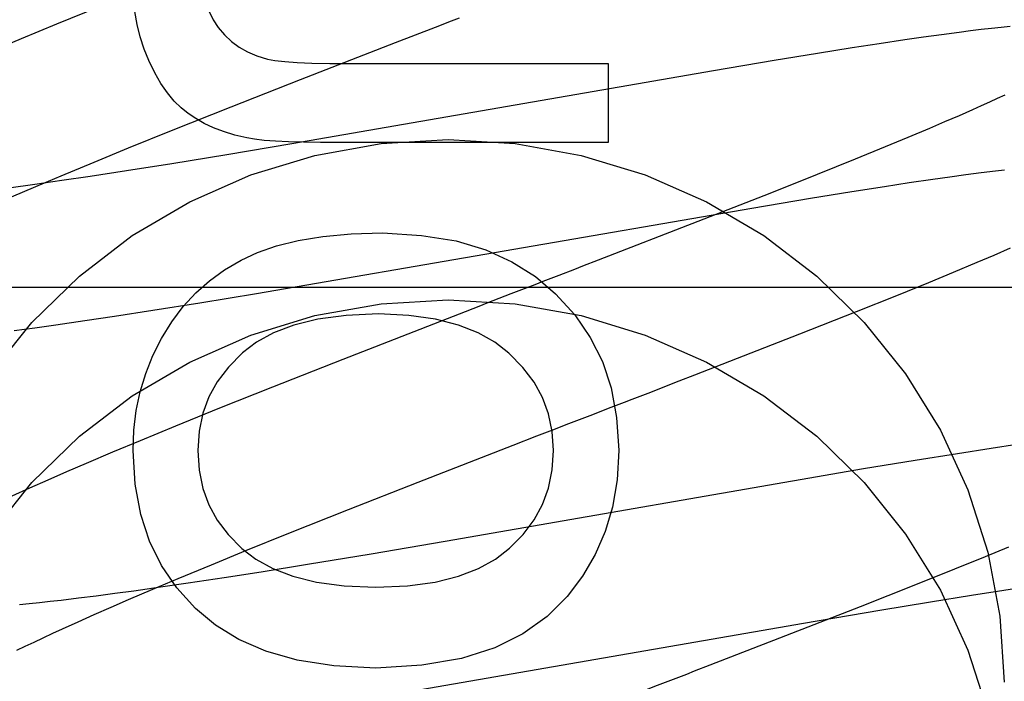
# Model space of a CAD drawing. Header units: inches. Extents: x 0 to 200, y 0 to 129.
# Tile 56 of 98: x 57.4265 to 57.5647, y 49.1287 to 49.2216. Entities that reach past the tile are written whole.
import ezdxf

# ---------------------------------------------------------------- set-up
doc = ezdxf.new("R2010")
doc.units = ezdxf.units.IN
doc.header["$LTSCALE"] = 11
doc.header["$MEASUREMENT"] = 0
doc.linetypes.add('HIDDEN', pattern=[0.2, 0.1, -0.1])
doc.layers.add('DEFAULT_2', color=8, linetype='HIDDEN')

msp = doc.modelspace()

# ---------------------------------------------------------------- linework, layer by layer
at = {"layer": 'DEFAULT_2', "color": 8, "linetype": 'HIDDEN'}
for p, q in [((57.43785264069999, 49.2234695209), (57.43170704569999, 49.2209679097)), ((57.43170704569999, 49.2209679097), (57.4267589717, 49.2189235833)), ((57.5655003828, 49.2206647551), (57.5642251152, 49.2205283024)), ((57.47928728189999, 49.2184036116), (57.4848921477, 49.2205744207)), ((57.5558787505, 49.2194890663), (57.5533332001, 49.2191351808)), ((57.558349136, 49.21981835), (57.5558787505, 49.2194890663)), ((57.5599293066, 49.2200204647), (57.558349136, 49.21981835)), ((57.5614397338, 49.2202065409), (57.5599293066, 49.2200204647)), ((57.562871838, 49.220375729), (57.5614397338, 49.2202065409)), ((57.5642251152, 49.2205283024), (57.562871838, 49.220375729)), ((57.4267589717, 49.2189235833), (57.4229271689, 49.2173178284)), ((57.4659487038, 49.2132094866), (57.47928728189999, 49.2184036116)), ((57.5471065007, 49.2182201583), (57.5433531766, 49.2176420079)), ((57.5507212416, 49.2187590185), (57.5471065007, 49.2182201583)), ((57.5533332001, 49.2191351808), (57.5507212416, 49.2187590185)), ((57.53847695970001, 49.2168680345), (57.5323737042, 49.2158707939)), ((57.5433531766, 49.2176420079), (57.53847695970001, 49.2168680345)), ((57.47295928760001, 49.215431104), (57.5091189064, 49.215431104)), ((57.5091189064, 49.215431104), (57.5091189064, 49.2043806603)), ((57.5323737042, 49.2158707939), (57.52385691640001, 49.2144404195)), ((57.52385691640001, 49.2144404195), (57.4647085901, 49.2041778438)), ((57.4562007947, 49.2093714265), (57.4659487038, 49.2132094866)), ((57.5647389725, 49.2110195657), (57.56369504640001, 49.2105331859)), ((57.5625953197, 49.2100282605), (57.56144093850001, 49.2095054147)), ((57.56369504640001, 49.2105331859), (57.5625953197, 49.2100282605)), ((57.4478406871, 49.206035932), (57.4562007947, 49.2093714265)), ((57.5602331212, 49.2089652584), (57.5583238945, 49.2081238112)), ((57.56144093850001, 49.2095054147), (57.5602331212, 49.2089652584)), ((57.5563013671, 49.2072464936), (57.5541697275, 49.206334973)), ((57.5583238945, 49.2081238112), (57.5563013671, 49.2072464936)), ((57.4418168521, 49.20359841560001), (57.4478406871, 49.206035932)), ((57.5541697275, 49.206334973), (57.55116515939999, 49.2050691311)), ((57.4647085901, 49.2041778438), (57.4556092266, 49.2026525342)), ((57.5091189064, 49.2043806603), (57.4687232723, 49.2043806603)), ((57.55116515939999, 49.2050691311), (57.5479843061, 49.2037488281)), ((57.4369896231, 49.2016186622), (57.4418168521, 49.20359841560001)), ((57.5479843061, 49.2037488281), (57.5437757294, 49.2020268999)), ((57.4323604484, 49.19969284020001), (57.4369896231, 49.2016186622)), ((57.4478989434, 49.2013942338), (57.4415268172, 49.20038531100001)), ((57.4556092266, 49.2026525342), (57.4478989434, 49.2013942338)), ((57.5437757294, 49.2020268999), (57.5384112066, 49.19986400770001)), ((57.4415268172, 49.20038531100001), (57.4364132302, 49.1996011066)), ((57.5592717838, 49.1998628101), (57.5614120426, 49.20014453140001)), ((57.5614120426, 49.20014453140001), (57.5634348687, 49.2003982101)), ((57.5634348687, 49.2003982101), (57.5647159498, 49.2005514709)), ((57.43246677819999, 49.19901463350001), (57.4286606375, 49.19846732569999)), ((57.4288138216, 49.1981955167), (57.4323604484, 49.19969284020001)), ((57.4364132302, 49.1996011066), (57.43246677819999, 49.19901463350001)), ((57.5384112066, 49.19986400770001), (57.53176583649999, 49.1972215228)), ((57.5478624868, 49.1982002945), (57.551346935, 49.1987308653)), ((57.551346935, 49.1987308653), (57.5546569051, 49.1992181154)), ((57.5546569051, 49.1992181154), (57.557018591, 49.1995537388)), ((57.557018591, 49.1995537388), (57.5592717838, 49.1998628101)), ((57.4286606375, 49.19846732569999), (57.4250056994, 49.1979616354)), ((57.4254181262, 49.1967405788), (57.4288138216, 49.1981955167)), ((57.53176583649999, 49.1972215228), (57.5216612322, 49.1932562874)), ((57.537466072, 49.1965384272), (57.54327728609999, 49.1974798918)), ((57.54327728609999, 49.1974798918), (57.5478624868, 49.1982002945)), ((57.52925472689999, 49.1951683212), (57.537466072, 49.1965384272)), ((57.45977486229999, 49.1831680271), (57.52925472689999, 49.1951683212)), ((57.5216612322, 49.1932562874), (57.5077138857, 49.1878415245)), ((57.56325303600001, 49.1885702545), (57.56556399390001, 49.1895668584)), ((57.5575357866, 49.18616102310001), (57.5608468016, 49.18754755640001)), ((57.5608468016, 49.18754755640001), (57.56325303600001, 49.1885702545)), ((57.5540881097, 49.18473817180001), (57.5575357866, 49.18616102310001)), ((57.5495837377, 49.1829048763), (57.5540881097, 49.18473817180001)), ((57.4091387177, 49.1840443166), (57.9091387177, 49.1840443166)), ((57.4518261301, 49.18186674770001), (57.45977486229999, 49.1831680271)), ((57.54392428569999, 49.18063345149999), (57.5495837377, 49.1829048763)), ((57.4398476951, 49.1799904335), (57.4452050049, 49.180814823)), ((57.4452050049, 49.180814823), (57.4518261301, 49.18186674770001)), ((57.53598964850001, 49.17749254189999), (57.54392428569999, 49.18063345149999)), ((57.43162772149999, 49.1787849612), (57.435680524, 49.1793692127)), ((57.435680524, 49.1793692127), (57.4398476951, 49.1799904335)), ((57.4257828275, 49.1779841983), (57.4286686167, 49.1783727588)), ((57.4286686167, 49.1783727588), (57.43162772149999, 49.1787849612)), ((57.521253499, 49.1717421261), (57.53598964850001, 49.17749254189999)), ((57.4718808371, 49.1739314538), (57.4620253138, 49.1700380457)), ((57.5146980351, 49.1692027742), (57.5190807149, 49.1708996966)), ((57.5190807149, 49.1708996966), (57.521253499, 49.1717421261)), ((57.4620253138, 49.1700380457), (57.4545858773, 49.1670588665)), ((57.4545858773, 49.1670588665), (57.4484133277, 49.1645518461)), ((57.5091645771, 49.1670629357), (57.5113840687, 49.1679210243)), ((57.4484133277, 49.1645518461), (57.4434388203, 49.16250201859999)), ((57.499117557, 49.16317741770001), (57.5013548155, 49.1640432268)), ((57.4957622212, 49.1618776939), (57.499117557, 49.16317741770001)), ((57.4434388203, 49.16250201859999), (57.4395833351, 49.1608912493)), ((57.4824410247, 49.15669291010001), (57.4957622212, 49.1618776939)), ((57.5628248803, 49.1614180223), (57.5581107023, 49.1606888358)), ((57.56643920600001, 49.1619572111), (57.5628248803, 49.1614180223)), ((57.4395833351, 49.1608912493), (57.435847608, 49.1593085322)), ((57.5581107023, 49.1606888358), (57.55218773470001, 49.1597401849)), ((57.435847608, 49.1593085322), (57.4331290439, 49.1581408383)), ((57.5449429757, 49.1585431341), (57.4862461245, 49.1483670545)), ((57.55218773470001, 49.1597401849), (57.5449429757, 49.1585431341)), ((57.4331290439, 49.1581408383), (57.4304856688, 49.15699052)), ((57.427919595, 49.15585766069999), (57.4254323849, 49.154742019)), ((57.4304856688, 49.15699052), (57.427919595, 49.15585766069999)), ((57.4726939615, 49.152858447), (57.4824410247, 49.15669291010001)), ((57.4643251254, 49.1495234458), (57.4726939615, 49.152858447)), ((57.4582886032, 49.1470845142), (57.4643251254, 49.1495234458)), ((57.4862461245, 49.1483670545), (57.475866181, 49.1466053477)), ((57.5652701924, 49.147575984), (57.5620015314, 49.1462289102)), ((57.4534465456, 49.14510230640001), (57.4582886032, 49.1470845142)), ((57.475866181, 49.1466053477), (57.4669161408, 49.1451251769)), ((57.5620015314, 49.1462289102), (57.5576913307, 49.1444760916)), ((57.4487986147, 49.14317282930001), (57.4534465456, 49.14510230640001)), ((57.4669161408, 49.1451251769), (57.46043302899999, 49.14408346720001)), ((57.455212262, 49.1432682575), (57.4501806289, 49.1425070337)), ((57.46043302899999, 49.14408346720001), (57.455212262, 49.1432682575)), ((57.5576913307, 49.1444760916), (57.5522173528, 49.1422799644)), ((57.4463058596, 49.1419404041), (57.4425767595, 49.14141416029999)), ((57.4452341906, 49.1416717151), (57.4487986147, 49.14317282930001)), ((57.4501806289, 49.1425070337), (57.4463058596, 49.1419404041)), ((57.5522173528, 49.1422799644), (57.5444667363, 49.1392122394)), ((57.56459370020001, 49.1415539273), (57.56802898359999, 49.1420726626)), ((57.4372802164, 49.1407056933), (57.4347755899, 49.1403898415)), ((57.43988214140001, 49.14104742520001), (57.4372802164, 49.1407056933)), ((57.4425767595, 49.14141416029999), (57.43988214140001, 49.14104742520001)), ((57.44181804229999, 49.1402121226), (57.4452341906, 49.1416717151)), ((57.5543197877, 49.1399214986), (57.5600665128, 49.1408474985)), ((57.5600665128, 49.1408474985), (57.56459370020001, 49.1415539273)), ((57.4278905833, 49.1396049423), (57.4264973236, 49.13946476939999)), ((57.429335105, 49.1397577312), (57.4278905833, 49.1396049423)), ((57.4308295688, 49.1399230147), (57.429335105, 49.1397577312)), ((57.4323726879, 49.1401006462), (57.4308295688, 49.1399230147)), ((57.4347755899, 49.1403898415), (57.4323726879, 49.1401006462)), ((57.4369949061, 49.1381085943), (57.43935962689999, 49.13914687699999)), ((57.43935962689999, 49.13914687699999), (57.44181804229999, 49.1402121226)), ((57.5444667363, 49.1392122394), (57.5331162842, 49.1347768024)), ((57.5472289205, 49.1387451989), (57.5543197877, 49.1399214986)), ((57.43472820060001, 49.13709889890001), (57.4369949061, 49.1381085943)), ((57.536489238, 49.136915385), (57.5472289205, 49.1387451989)), ((57.4325637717, 49.13611947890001), (57.43472820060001, 49.13709889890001)), ((57.4803695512, 49.127179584), (57.536489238, 49.136915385)), ((57.4298442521, 49.1348637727), (57.4311797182, 49.13548422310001)), ((57.4311797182, 49.13548422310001), (57.4325637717, 49.13611947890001)), ((57.4261412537, 49.1330970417), (57.4273238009, 49.1336695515)), ((57.4273238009, 49.1336695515), (57.4285585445, 49.13425868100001)), ((57.4285585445, 49.13425868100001), (57.4298442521, 49.1348637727)), ((57.5331162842, 49.1347768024), (57.5233813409, 49.1310026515)), ((57.5200716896, 49.1297225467), (57.5178515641, 49.1288642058))]:
    msp.add_line(p, q, dxfattribs=at)
for points in [[(57.4519633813, 49.2288758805), (57.45204920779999, 49.2271270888), (57.4522690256, 49.2255265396), (57.4526280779, 49.2240799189), (57.4531106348, 49.2227701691), (57.4537009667, 49.2215802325), (57.4544043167, 49.220515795)], [(57.4446577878, 49.2158608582), (57.4440007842, 49.2174876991), (57.44345716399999, 49.2191794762), (57.4430249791, 49.2209318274), (57.4427100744, 49.222757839), (57.442518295, 49.2246705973), (57.44244769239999, 49.2266657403)], [(57.4848921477, 49.2205744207), (57.4871336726, 49.2214415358), (57.4882536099, 49.22187463)], [(57.4544043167, 49.220515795), (57.4552890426, 49.2194547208), (57.4562666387, 49.2185273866), (57.45732563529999, 49.2177383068), (57.45850044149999, 49.21707393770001), (57.4598254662, 49.2165207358), (57.4612892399, 49.2160832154)], [(57.4501830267, 49.2084324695), (57.4491908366, 49.209224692), (57.44822418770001, 49.2101892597), (57.4472802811, 49.2113205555), (57.4463675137, 49.212635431), (57.4454942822, 49.2141507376), (57.4446577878, 49.2158608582)], [(57.4612892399, 49.2160832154), (57.4623366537, 49.2158850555), (57.4637295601, 49.2157224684), (57.4654552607, 49.2155952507), (57.4675518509, 49.2155040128), (57.470057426, 49.215449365), (57.47295928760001, 49.215431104)], [(57.4583997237, 49.2050062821), (57.4567157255, 49.2054126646), (57.4551606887, 49.2058891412), (57.4537375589, 49.20643968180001), (57.4524374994, 49.2070523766), (57.4512516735, 49.2077153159), (57.4501830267, 49.2084324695)], [(57.4224510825, 49.1718786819), (57.42825487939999, 49.1791211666), (57.43491926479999, 49.1856192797), (57.4423296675, 49.1912952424), (57.4503931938, 49.1960473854), (57.4589795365, 49.19982695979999), (57.4679735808, 49.2025569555), (57.4772368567, 49.2042204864), (57.4866387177, 49.20476967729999), (57.4960405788, 49.2042204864), (57.5053038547, 49.2025569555), (57.5142978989, 49.19982695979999), (57.5228842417, 49.1960473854), (57.530947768, 49.1912952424), (57.53835817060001, 49.1856192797), (57.54502255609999, 49.1791211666), (57.5508263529, 49.1718786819), (57.5557042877, 49.1640122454), (57.5595641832, 49.1556241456), (57.5623721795, 49.14684655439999), (57.56405561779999, 49.137866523), (57.56463871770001, 49.1286217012)], [(57.4687232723, 49.2043806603), (57.4663560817, 49.2043982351), (57.4642557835, 49.2044506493), (57.46243011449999, 49.2045380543), (57.4608558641, 49.2046599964), (57.4595098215, 49.20481602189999), (57.4583997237, 49.2050062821)], [(57.4576114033, 49.187866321), (57.4598928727, 49.18893479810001), (57.4625653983, 49.1898429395), (57.4656118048, 49.1906032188), (57.4690836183, 49.191178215), (57.47303236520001, 49.191530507), (57.47744087, 49.1916725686)], [(57.47744087, 49.1916725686), (57.4829178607, 49.1913352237), (57.48777191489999, 49.190543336), (57.4919544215, 49.1892785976), (57.49561121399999, 49.1875959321), (57.4988881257, 49.18555026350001), (57.5017365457, 49.1831232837)], [(57.4464381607, 49.1768772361), (57.4478800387, 49.1792146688), (57.44948174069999, 49.1813402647), (57.4512354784, 49.1832451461), (57.4531646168, 49.1849559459), (57.4552925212, 49.1864992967), (57.4576114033, 49.187866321)], [(57.5077138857, 49.1878415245), (57.505509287, 49.186988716), (57.504402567, 49.1865607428)], [(57.504402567, 49.1865607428), (57.5021812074, 49.18570191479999), (57.5010669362, 49.1852711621), (57.49995051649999, 49.1848395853), (57.4988321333, 49.1844072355), (57.4965902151, 49.1835404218)], [(57.4965902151, 49.1835404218), (57.4954670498, 49.1831060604), (57.4920909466, 49.181799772)], [(57.4224510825, 49.1493866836), (57.42825487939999, 49.1566291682), (57.43491926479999, 49.1631272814), (57.4423296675, 49.1688032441), (57.4503931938, 49.1735553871), (57.4589795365, 49.17733496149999), (57.4679735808, 49.1800649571), (57.4772368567, 49.18172848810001), (57.4866387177, 49.1822776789), (57.4960405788, 49.18172848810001), (57.5053038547, 49.1800649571), (57.5142978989, 49.17733496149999), (57.5228842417, 49.1735553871), (57.530947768, 49.1688032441), (57.53835817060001, 49.1631272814), (57.54502255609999, 49.1566291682), (57.5508263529, 49.1493866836), (57.5557042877, 49.141520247), (57.5595641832, 49.1331321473), (57.5623721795, 49.12435455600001), (57.56405561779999, 49.1153745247), (57.56463871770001, 49.1061297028)], [(57.5017365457, 49.1831232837), (57.5044036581, 49.18018734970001), (57.5065900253, 49.177008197), (57.5082916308, 49.173629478), (57.5095205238, 49.1699202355), (57.51028875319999, 49.1657495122), (57.5105923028, 49.1611609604)], [(57.4920909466, 49.181799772), (57.4909639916, 49.1813634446), (57.4718808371, 49.1739314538)], [(57.4768883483, 49.1803151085), (57.4723341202, 49.1800973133), (57.46836197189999, 49.17957776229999), (57.4650021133, 49.1787344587), (57.4621639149, 49.1776333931), (57.4597567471, 49.1763405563), (57.4578108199, 49.1748339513)], [(57.495183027, 49.1747899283), (57.4932136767, 49.17632873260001), (57.490842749, 49.17764040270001), (57.48809867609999, 49.178743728), (57.4848961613, 49.1795823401), (57.481149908, 49.1800998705), (57.4768883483, 49.1803151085)], [(57.44244769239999, 49.1611609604), (57.4425681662, 49.16400238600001), (57.442906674, 49.1667478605), (57.44346339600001, 49.1693906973), (57.44423779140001, 49.1719509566), (57.4452293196, 49.1744486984), (57.4464381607, 49.1768772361)], [(57.4578108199, 49.1748339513), (57.4558467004, 49.1728560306), (57.45426448, 49.1707867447), (57.4530779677, 49.1686532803), (57.4522457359, 49.166374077), (57.4517263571, 49.16386757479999), (57.4515336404, 49.1611609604)], [(57.5014449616, 49.1611609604), (57.5012562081, 49.1638258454), (57.5007405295, 49.1663068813), (57.49991202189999, 49.1685792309), (57.4987283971, 49.1707174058), (57.4971473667, 49.17279591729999), (57.495183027, 49.1747899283)], [(57.5113840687, 49.1679210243), (57.5124909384, 49.1683490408), (57.5146980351, 49.1692027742)], [(57.5047076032, 49.16533991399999), (57.5069386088, 49.1662024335), (57.5091645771, 49.1670629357)], [(57.5013548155, 49.1640432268), (57.50359066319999, 49.1649080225), (57.5047076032, 49.16533991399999)], [(57.4512119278, 49.1389832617), (57.4485967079, 49.1418596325), (57.44644354, 49.14501553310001), (57.4447526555, 49.14840555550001), (57.443523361, 49.15216592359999), (57.4427549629, 49.1564328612), (57.44244769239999, 49.1611609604)], [(57.4515336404, 49.1611609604), (57.45172841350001, 49.15838357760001), (57.45224577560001, 49.15582765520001), (57.45307461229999, 49.15351985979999), (57.4542482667, 49.1513801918), (57.4558000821, 49.1493286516), (57.45771894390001, 49.1473919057)], [(57.49524621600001, 49.1474072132), (57.4971683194, 49.149360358), (57.4987230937, 49.15142213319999), (57.4998995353, 49.1535672), (57.5007306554, 49.1558715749), (57.5012494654, 49.1584112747), (57.5014449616, 49.1611609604)], [(57.5105923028, 49.1611609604), (57.510344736, 49.1570182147), (57.50971316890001, 49.1532025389), (57.508698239, 49.1497479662), (57.5072980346, 49.1465523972), (57.5055106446, 49.1435137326), (57.50333670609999, 49.1406660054)], [(57.45771894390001, 49.1473919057), (57.45967504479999, 49.145879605), (57.4620732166, 49.1445876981), (57.46488637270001, 49.14349609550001), (57.4681957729, 49.1426650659), (57.47208267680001, 49.1421548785), (57.4765199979, 49.1419454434)], [(57.4765199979, 49.1419454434), (57.4809469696, 49.1421545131), (57.4848206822, 49.14266499), (57.4881121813, 49.1434964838), (57.49090833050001, 49.14459016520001), (57.49329599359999, 49.1458872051), (57.49524621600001, 49.1474072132)], [(57.50333670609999, 49.1406660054), (57.5005234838, 49.1378268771), (57.4971174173, 49.1354252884), (57.4931838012, 49.1334366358), (57.488526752, 49.1319347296), (57.48295038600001, 49.1309933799), (57.4765199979, 49.1305879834)], [(57.4765199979, 49.1305879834), (57.4706296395, 49.1309176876), (57.4654622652, 49.1316993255), (57.4610685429, 49.1329555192), (57.4572964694, 49.1346184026), (57.4539940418, 49.1366201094), (57.4512119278, 49.1389832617)], [(57.5233813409, 49.1310026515), (57.5211778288, 49.130150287), (57.5200716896, 49.1297225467)], [(57.5178515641, 49.1288642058), (57.5156222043, 49.128002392), (57.5133850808, 49.1271375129)]]:
    msp.add_lwpolyline(points, dxfattribs=at)

doc.saveas('drawing.dxf')
